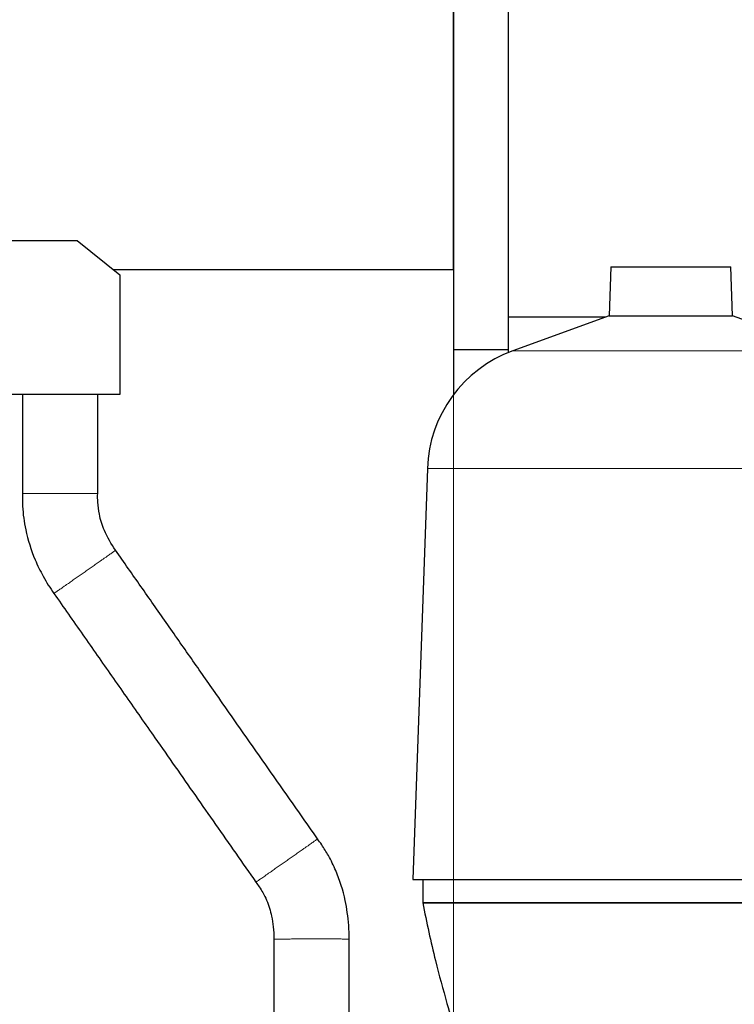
# Model space of a CAD drawing. Header units: inches. Extents: x 0 to 20790, y -12 to 14700.
# Tile 128 of 133: x 18056 to 18473, y 10261 to 10837. Entities that reach past the tile are written whole.
import ezdxf

# ---------------------------------------------------------------- set-up
doc = ezdxf.new("R2010")
doc.units = ezdxf.units.IN
doc.layers.add('1', color=7, linetype='Continuous', true_color=0xffffff)
doc.layers.add('254', color=7, linetype='Continuous', true_color=0xffffff)
doc.styles.add('latin_extended', font='simplex.shx')
doc.dimstyles.get("Standard").update_dxf_attribs({"dimtxt": 0.18, "dimasz": 0.18, "dimexe": 0.18, "dimexo": 0.0625, "dimgap": 0.09, "dimtad": 0, "dimtih": 1, "dimtoh": 1, "dimdec": 4, "dimzin": 0, "dimdsep": 46, "dimtxsty": 'Standard', "dimcen": 0.09, "dimadec": 0, "dimazin": 0, "dimtfac": 1, "dimtdec": 4, "dimtofl": 0, "dimtmove": 0, "dimatfit": 3, "dimfxl": 1, "dimtolj": 1, "dimtzin": 0, "dimarcsym": 0})

# ---------------------------------------------------------------- blocks, each defined once
blk = doc.blocks.new('_U5')
at = {"layer": '254', "color": 3, "linetype": 'Continuous', "lineweight": 13, "transparency": 16777216}
for p, q in [((18309.3, 9795.69), (18309.3, 13088.87)), ((18824.3, 12625.69), (18824.3, 13088.87)), ((18701.8, 13053.87), (18431.8, 13053.87))]:
    blk.add_line(p, q, dxfattribs=at)
at = {"layer": '254', "color": 3, "transparency": 16777216}
for points in [[(18431.8, 13074.29), (18431.8, 13033.46), (18309.3, 13053.87)], [(18701.8, 13033.46), (18701.8, 13074.29), (18824.3, 13053.87)]]:
    blk.add_solid(points, dxfattribs=at)
at = {"layer": 'Defpoints', "color": 0, "transparency": 16777216}
for p in [(18309.3, 13053.87), (18824.3, 12590.69), (18309.3, 9760.69)]:
    blk.add_point(p, dxfattribs=at)
at = {"layer": '254', "color": 2, "lineweight": 13, "transparency": 16777216, "insert": (18420.97, 13237.62), "char_height": 122.5, "attachment_point": 1, "style": 'latin_extended'}
blk.add_mtext('\\A1;515', dxfattribs=at)
blk = doc.blocks.new('_U6')
at = {"layer": '254', "color": 3, "linetype": 'Continuous', "lineweight": 13, "transparency": 16777216}
for p, q in [((19522.81, 11808.12), (19522.81, 8470.57)), ((18309.3, 9725.69), (18309.3, 8470.57)), ((18431.8, 8505.57), (19400.31, 8505.57))]:
    blk.add_line(p, q, dxfattribs=at)
at = {"layer": '254', "color": 3, "transparency": 16777216}
for points in [[(18431.8, 8525.98), (18431.8, 8485.15), (18309.3, 8505.57)], [(19400.31, 8485.15), (19400.31, 8525.98), (19522.81, 8505.57)]]:
    blk.add_solid(points, dxfattribs=at)
at = {"layer": 'Defpoints', "color": 0, "transparency": 16777216}
for p in [(19522.81, 11843.12), (18309.3, 9760.69), (19522.81, 8505.57)]:
    blk.add_point(p, dxfattribs=at)
at = {"layer": '254', "color": 2, "lineweight": 13, "transparency": 16777216, "insert": (18720.64, 8689.32), "char_height": 122.5, "attachment_point": 1, "style": 'latin_extended'}
blk.add_mtext('\\A1;1214', dxfattribs=at)

msp = doc.modelspace()

# ---------------------------------------------------------------- linework, layer by layer
at = {"layer": '1', "color": 2, "linetype": 'Continuous', "lineweight": 25}
for p, q in [((18341.302, 10901.182), (18341.302, 10643.691)), ((18309.302, 10690.721), (18309.302, 10893.81)), ((18309.302, 10893.796), (18309.302, 10643.691)), ((18044.302, 10707.691), (18089.302, 10707.691)), ((18089.302, 10707.691), (18114.302, 10687.691)), ((18110.442, 10690.721), (18309.302, 10690.721)), ((18401.25, 10692.216), (18400.256, 10663.739)), ((18401.25, 10692.216), (18471.355, 10692.216)), ((18472.349, 10663.739), (18471.355, 10692.216)), ((18114.302, 10687.691), (18114.302, 10617.691)), ((18398.092, 10662.951), (18341.302, 10662.951)), ((18400.256, 10663.739), (18343.958, 10643.249)), ((18400.256, 10663.739), (18472.349, 10663.739)), ((18528.647, 10643.249), (18472.349, 10663.739)), ((18309.302, 10643.691), (18309.302, 10617.631)), ((18341.302, 10643.691), (18309.302, 10643.691)), ((18341.302, 10643.691), (18341.302, 10642.225)), ((18114.302, 10617.691), (18044.302, 10617.691)), ((18293.998, 10574.484), (18285.609, 10334.262)), ((18285.609, 10334.262), (18586.996, 10334.262)), ((18291.302, 10334.262), (18291.302, 10320.691)), ((18581.303, 10320.691), (18291.302, 10320.691))]:
    msp.add_line(p, q, dxfattribs=at)
at = {"layer": '1', "color": 110, "linetype": 'Continuous', "lineweight": 13}
for p, q in [((18343.958, 10643.249), (18528.647, 10643.249)), ((18293.998, 10574.484), (18578.607, 10574.484))]:
    msp.add_line(p, q, dxfattribs=at)
at = {"layer": '1', "color": 2, "linetype": 'Continuous', "lineweight": 25}
msp.add_arc((18369.952, 10571.832), 76, 110, 178, dxfattribs=at)
msp.add_rational_spline([(18078.833, 10617.685), (18071.164, 10617.686), (18061.108, 10617.688), (18057.289, 10617.688), (18057.303, 10617.688)], [1.01661171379, 1.01661171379, 0.960065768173, 1.01426859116, 1.01654698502], degree=4, dxfattribs=at)
for points, knots in [([(18057.303, 10617.688), (18057.303, 10612.873), (18057.303, 10603.244), (18057.303, 10591.207), (18057.303, 10581.576), (18057.303, 10574.354), (18057.303, 10567.132), (18057.303, 10562.318), (18057.303, 10559.911)], [0, 0, 0, 0, 0.2499995, 0.4999942, 0.6250015, 0.7500625, 0.8750177, 1, 1, 1, 1]), ([(18101.302, 10559.91), (18101.302, 10563.119), (18101.302, 10569.539), (18101.302, 10579.169), (18101.302, 10587.997), (18101.302, 10596.021), (18101.302, 10603.228), (18101.302, 10610.448), (18101.302, 10615.262), (18101.302, 10617.682)], [0, 0, 0, 0, 0.1666326, 0.3333764, 0.5000753, 0.6250489, 0.7500327, 0.8743082, 1, 1, 1, 1]), ([(18057.303, 10559.911), (18057.288, 10559.012), (18057.28, 10556.507), (18057.449, 10549.394), (18059.071, 10537.109), (18063.437, 10523.363), (18069.459, 10511.065), (18073.448, 10504.674), (18075.728, 10501.434)], [0, 0, 0, 0, 0.0432567, 0.1206038, 0.3423053, 0.637126, 0.8101474, 1, 1, 1, 1]), ([(18111.784, 10526.652), (18109.127, 10530.334), (18105.383, 10537.076), (18102.206, 10546.753), (18101.286, 10554.096), (18101.235, 10558.173), (18101.302, 10559.91)], [0, 0, 0, 0, 0.3768318, 0.654869, 0.8536374, 1, 1, 1, 1]), ([(18229.847, 10357.99), (18226.573, 10362.668), (18220.019, 10372.031), (18210.185, 10386.08), (18200.345, 10400.137), (18190.505, 10414.193), (18180.665, 10428.25), (18169.186, 10444.65), (18156.066, 10463.392), (18141.306, 10484.477), (18126.546, 10505.564), (18116.705, 10519.622), (18111.784, 10526.652)], [0, 0, 0, 0, 0.0832022, 0.1665426, 0.2498872, 0.3332298, 0.4165725, 0.4999152, 0.6249292, 0.7499433, 0.8749573, 1, 1, 1, 1]), ([(18075.728, 10501.434), (18078.544, 10497.411), (18084.171, 10489.373), (18092.609, 10477.318), (18101.043, 10465.269), (18109.477, 10453.221), (18117.911, 10441.172), (18126.345, 10429.123), (18135.904, 10415.468), (18146.587, 10400.206), (18158.395, 10383.338), (18170.202, 10366.47), (18182.007, 10349.607), (18189.876, 10338.366), (18193.808, 10332.747)], [0, 0, 0, 0, 0.0715358, 0.1429622, 0.2143886, 0.285815, 0.3572414, 0.4286678, 0.5000942, 0.6000912, 0.7000882, 0.8000847, 0.9000815, 1, 1, 1, 1]), ([(18248.302, 10299.5), (18248.302, 10302.154), (18248.118, 10307.329), (18247.339, 10314.838), (18245.424, 10325.695), (18241.889, 10336.981), (18236.651, 10347.647), (18232.879, 10353.697), (18230.665, 10356.869), (18229.847, 10357.99)], [0, 0, 0, 0, 0.1274083, 0.2492081, 0.3627171, 0.6574919, 0.8138603, 0.9333176, 1, 1, 1, 1]), ([(18193.808, 10332.747), (18194.486, 10331.834), (18195.876, 10329.844), (18198.056, 10326.384), (18200.796, 10320.764), (18202.891, 10314.023), (18204.079, 10306.343), (18204.314, 10301.891), (18204.302, 10299.479)], [0, 0, 0, 0, 0.0959759, 0.2050992, 0.3449697, 0.6230402, 0.7972803, 1, 1, 1, 1]), ([(18291.302, 10320.691), (18293.57, 10309.105), (18297.984, 10289.042), (18304.841, 10263.702), (18311.372, 10242.292), (18318.055, 10222.576), (18324.941, 10204.298), (18331.624, 10188.044), (18338.647, 10172.25), (18347.396, 10154.377), (18358.04, 10134.943), (18370.516, 10115.005), (18378.837, 10103.574), (18383.171, 10098.253)], [0, 0, 0, 0, 0.109832, 0.1958377, 0.2609785, 0.3406361, 0.4196094, 0.4789462, 0.5473602, 0.631475, 0.7337917, 0.8564021, 1, 1, 1, 1]), ([(18291.302, 10320.691), (18291.303, 10320.691), (18292.973, 10320.691), (18300.743, 10320.691), (18314.205, 10320.691), (18333.041, 10320.691), (18356.231, 10320.691), (18382.217, 10320.691), (18409.241, 10320.691), (18436.302, 10320.691), (18463.364, 10320.691), (18490.388, 10320.691), (18516.374, 10320.691), (18539.564, 10320.691), (18558.4, 10320.691), (18571.862, 10320.691), (18579.632, 10320.691), (18581.303, 10320.691), (18581.302, 10320.691)], [0, 0, 0, 0, 0.0582584, 0.1200057, 0.1843207, 0.25, 0.3156793, 0.3799943, 0.4417416, 0.5, 0.5582584, 0.6200057, 0.6843207, 0.75, 0.8156793, 0.8799943, 0.9417416, 1, 1, 1, 1]), ([(18204.302, 10299.479), (18204.302, 10289.591), (18204.303, 10269.815), (18204.303, 10246.085), (18204.303, 10228.29), (18204.303, 10216.426), (18204.303, 10204.563), (18204.303, 10192.706), (18204.303, 10184.805), (18204.303, 10180.857)], [0, 0, 0, 0, 0.2500921, 0.5001273, 0.6001418, 0.7001426, 0.8001657, 0.9001581, 1, 1, 1, 1]), ([(18248.302, 10180.85), (18248.302, 10185.788), (18248.302, 10195.669), (18248.302, 10210.493), (18248.302, 10225.323), (18248.302, 10240.153), (18248.302, 10254.983), (18248.302, 10269.813), (18248.303, 10284.652), (18248.302, 10294.548), (18248.302, 10299.5)], [0, 0, 0, 0, 0.1248471, 0.2498374, 0.3748301, 0.4998173, 0.6248062, 0.7497942, 0.8747822, 1, 1, 1, 1])]:
    msp.add_open_spline(points, degree=3, knots=knots, dxfattribs=at)
msp.add_rational_spline([(18101.302, 10617.682), (18101.302, 10617.682), (18101.301, 10617.682), (18101.3, 10617.682), (18101.131, 10617.682), (18097.022, 10617.683), (18086.609, 10617.684), (18078.833, 10617.685)], [1.01654698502, 1.01657889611, 1.01660062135, 1.01661171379, 1.01661171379, 0.958470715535, 1.01661171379, 1.01661171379], degree=4, knots=[0, 0, 0, 0, 0, 0.0136243, 0.0136243, 0.0136243, 1, 1, 1, 1, 1], dxfattribs=at)
at = {"layer": '1', "color": 110, "linetype": 'Continuous', "lineweight": 13}
for points, weights in [([(18078.833, 10559.91), (18071.163, 10559.911), (18061.107, 10559.911), (18057.288, 10559.911), (18057.303, 10559.911)], [1.01661171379, 1.01661171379, 0.960058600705, 1.01427889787, 1.01654756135]), ([(18093.371, 10513.774), (18087.086, 10509.378), (18078.846, 10503.615), (18075.717, 10501.426), (18075.728, 10501.434)], [1.01661171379, 1.01661171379, 0.960065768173, 1.01426859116, 1.01654698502]), ([(18211.443, 10345.099), (18205.162, 10340.699), (18196.925, 10334.931), (18193.797, 10332.739), (18193.808, 10332.747)], [1.01661171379, 1.01661171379, 0.960065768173, 1.01426859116, 1.01654698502]), ([(18225.812, 10299.552), (18218.148, 10299.548), (18208.104, 10299.532), (18204.288, 10299.502), (18204.302, 10299.479)], [1.01661171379, 1.01661171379, 0.960130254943, 1.01417595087, 1.0165416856])]:
    msp.add_rational_spline(points, weights, degree=4, dxfattribs=at)
for points, weights, knots in [([(18101.302, 10559.91), (18101.302, 10559.91), (18101.301, 10559.91), (18101.3, 10559.91), (18101.131, 10559.91), (18097.022, 10559.91), (18086.609, 10559.91), (18078.833, 10559.91)], [1.01654756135, 1.01657919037, 1.0166007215, 1.01661171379, 1.01661171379, 0.958470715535, 1.01661171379, 1.01661171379], [0, 0, 0, 0, 0, 0.0135635, 0.0135635, 0.0135635, 1, 1, 1, 1, 1]), ([(18111.784, 10526.652), (18111.783, 10526.652), (18111.783, 10526.652), (18111.781, 10526.651), (18111.643, 10526.554), (18108.276, 10524.199), (18099.743, 10518.231), (18093.371, 10513.774)], [1.01655318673, 1.01658206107, 1.01660169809, 1.01661171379, 1.01661171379, 0.958470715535, 1.01661171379, 1.01661171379], [0, 0, 0, 0, 0, 0.012955, 0.012955, 0.012955, 1, 1, 1, 1, 1]), ([(18229.847, 10357.99), (18229.847, 10357.99), (18229.846, 10357.989), (18229.845, 10357.988), (18229.707, 10357.892), (18226.342, 10355.535), (18217.812, 10349.56), (18211.443, 10345.099)], [1.0165464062, 1.01657860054, 1.01660052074, 1.01661171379, 1.01661171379, 0.958470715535, 1.01661171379, 1.01661171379], [0, 0, 0, 0, 0, 0.0136851, 0.0136851, 0.0136851, 1, 1, 1, 1, 1]), ([(18248.302, 10299.5), (18248.302, 10299.5), (18248.301, 10299.501), (18248.299, 10299.501), (18248.123, 10299.523), (18244.005, 10299.551), (18233.589, 10299.557), (18225.812, 10299.552)], [1.0165410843, 1.01657588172, 1.01659959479, 1.01661171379, 1.01661171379, 0.958470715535, 1.01661171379, 1.01661171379], [0, 0, 0, 0, 0, 0.014232, 0.014232, 0.014232, 1, 1, 1, 1, 1])]:
    msp.add_rational_spline(points, weights, degree=4, knots=knots, dxfattribs=at)

# ---------------------------------------------------------------- dimensions: what is measured, and where the dimension line sits
at = {"layer": '254', "color": 2, "linetype": 'Continuous', "lineweight": 13}
for base, p1, p2, override, picture, middle in [((18309.302, 13053.873), (18824.302, 12590.691), (18309.302, 9760.691), {"dimscale": 35, "dimtxt": 3.5, "dimasz": 3.5, "dimexe": 1, "dimexo": 1, "dimgap": 1.75, "dimtad": 1, "dimtih": 1, "dimtoh": 0, "dimdec": 2, "dimlfac": 1, "dimzin": 8, "dimdsep": 46, "dimlunit": 2, "dimtxsty": 'latin_extended', "dimsah": 1, "dimse1": 0, "dimse2": 0, "dimsd1": 0, "dimsd2": 0, "dimclrd": 3, "dimclre": 3, "dimclrt": 2, "dimtol": 0, "dimtm": -0.1, "dimtfac": 0.714286, "dimtdec": 3, "dimtofl": 1, "dimtmove": 0, "dimtzin": 8, "dimlwd": 13, "dimlwe": 13}, '_U5', (18566.802, 13053.873)), ((19522.809, 8505.565), (18309.302, 9760.691), (19522.809, 11843.12), {"dimscale": 35, "dimtxt": 3.5, "dimasz": 3.5, "dimexe": 1, "dimexo": 1, "dimgap": 1.75, "dimtad": 1, "dimtih": 1, "dimtoh": 0, "dimdec": 0, "dimlfac": 1, "dimzin": 8, "dimdsep": 46, "dimlunit": 2, "dimtxsty": 'latin_extended', "dimsah": 1, "dimse1": 0, "dimse2": 0, "dimsd1": 0, "dimsd2": 0, "dimclrd": 3, "dimclre": 3, "dimclrt": 2, "dimtol": 0, "dimtm": -0.1, "dimtfac": 0.714286, "dimtdec": 3, "dimtofl": 1, "dimtmove": 0, "dimtzin": 8, "dimlwd": 13, "dimlwe": 13}, '_U6', (18916.056, 8505.565))]:
    dim = msp.add_linear_dim(base=base, p1=p1, p2=p2, dimstyle='Standard', override=override, dxfattribs=at)
    dim.commit()
    dim.dimension.update_dxf_attribs({"geometry": picture, "text_midpoint": middle, "dimtype": 160})

doc.saveas('drawing.dxf')
